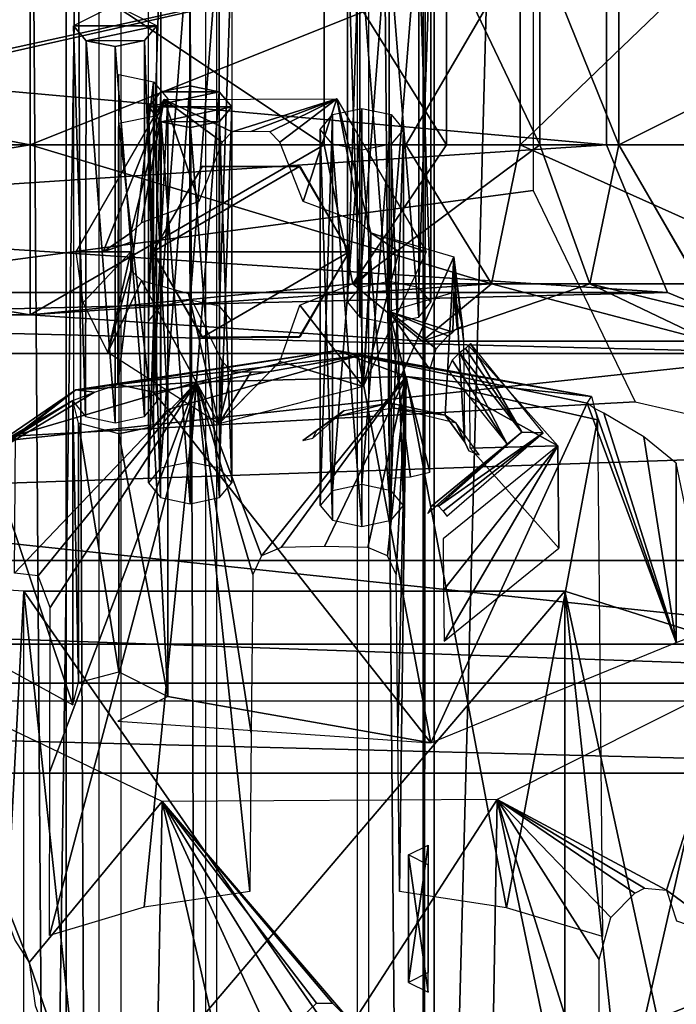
# Model space of a CAD drawing. Header units: millimetres. Extents: x -52 to 137, y -753 to 253.
# Tile 14 of 100: x 10 to 24, y -677 to -657. Entities that reach past the tile are written whole.
import ezdxf

# ---------------------------------------------------------------- set-up
doc = ezdxf.new("R2010")
doc.units = ezdxf.units.MM
doc.header["$LTSCALE"] = 65.185185
for name, color, linetype in [('1000', 7, 'CONTINUOUS'), ('1001', 7, 'CONTINUOUS'), ('1002', 7, 'CONTINUOUS'), ('1003', 7, 'CONTINUOUS'), ('1004', 7, 'CONTINUOUS'), ('1006', 7, 'CONTINUOUS'), ('1007', 7, 'CONTINUOUS'), ('1008', 7, 'CONTINUOUS'), ('1009', 7, 'CONTINUOUS'), ('1010', 7, 'CONTINUOUS'), ('1017', 7, 'CONTINUOUS'), ('1071', 7, 'CONTINUOUS'), ('1072', 7, 'CONTINUOUS'), ('1073', 7, 'CONTINUOUS'), ('1155', 7, 'CONTINUOUS'), ('1188', 7, 'CONTINUOUS'), ('1189', 7, 'CONTINUOUS'), ('1190', 7, 'CONTINUOUS'), ('1191', 7, 'CONTINUOUS'), ('1192', 7, 'CONTINUOUS'), ('130', 7, 'CONTINUOUS'), ('150', 7, 'CONTINUOUS'), ('151', 7, 'CONTINUOUS'), ('152', 7, 'CONTINUOUS'), ('153', 7, 'CONTINUOUS'), ('167', 7, 'CONTINUOUS'), ('170', 7, 'CONTINUOUS'), ('171', 7, 'CONTINUOUS'), ('208', 7, 'CONTINUOUS'), ('211', 7, 'CONTINUOUS'), ('212', 7, 'CONTINUOUS'), ('247', 7, 'CONTINUOUS'), ('248', 7, 'CONTINUOUS'), ('270', 7, 'CONTINUOUS'), ('271', 7, 'CONTINUOUS'), ('274', 7, 'CONTINUOUS'), ('280', 7, 'CONTINUOUS'), ('287', 7, 'CONTINUOUS'), ('289', 7, 'CONTINUOUS'), ('305', 7, 'CONTINUOUS'), ('306', 7, 'CONTINUOUS'), ('307', 7, 'CONTINUOUS'), ('310', 7, 'CONTINUOUS'), ('311', 7, 'CONTINUOUS'), ('312', 7, 'CONTINUOUS'), ('313', 7, 'CONTINUOUS'), ('316', 7, 'CONTINUOUS'), ('317', 7, 'CONTINUOUS'), ('985', 7, 'CONTINUOUS'), ('995', 7, 'CONTINUOUS'), ('996', 7, 'CONTINUOUS'), ('997', 7, 'CONTINUOUS'), ('998', 7, 'CONTINUOUS'), ('999', 7, 'CONTINUOUS')]:
    doc.layers.add(name, color=color, linetype=linetype)

msp = doc.modelspace()

# ---------------------------------------------------------------- linework, layer by layer
at = {"layer": '1000', "linetype": 'Continuous'}
for points in [[(11.38, -665.061, -93.161), (11.629, -665.361, -92.64), (11.38, -657.397, -88.736), (11.38, -665.061, -93.161)], [(11.38, -657.397, -88.736), (11.629, -665.361, -92.64), (11.637, -657.7, -88.21), (11.38, -657.397, -88.736)], [(13.08, -665.061, -93.161), (13.08, -657.397, -88.736), (12.827, -657.698, -88.213), (13.08, -665.061, -93.161)], [(11.629, -665.361, -92.64), (12.23, -665.486, -92.425), (11.637, -657.7, -88.21), (11.629, -665.361, -92.64)], [(11.637, -657.7, -88.21), (12.23, -665.486, -92.425), (12.234, -657.821, -88.001), (11.637, -657.7, -88.21)], [(12.23, -665.486, -92.425), (12.831, -665.361, -92.64), (12.234, -657.821, -88.001), (12.23, -665.486, -92.425)], [(12.234, -657.821, -88.001), (12.831, -665.361, -92.64), (12.827, -657.698, -88.213), (12.234, -657.821, -88.001)], [(12.831, -665.361, -92.64), (13.08, -665.061, -93.161), (12.827, -657.698, -88.213), (12.831, -665.361, -92.64)]]:
    msp.add_3dface(points, dxfattribs=at)
at = {"layer": '1001', "linetype": 'Continuous'}
for points in [[(11.38, -657.397, -88.736), (13.08, -657.397, -88.736), (12.226, -656.973, -89.47), (11.38, -657.397, -88.736)], [(13.08, -657.397, -88.736), (11.38, -657.397, -88.736), (11.637, -657.7, -88.21), (13.08, -657.397, -88.736)], [(13.08, -657.397, -88.736), (11.637, -657.7, -88.21), (12.827, -657.698, -88.213), (13.08, -657.397, -88.736)], [(11.637, -657.7, -88.21), (12.234, -657.821, -88.001), (12.827, -657.698, -88.213), (11.637, -657.7, -88.21)]]:
    msp.add_3dface(points, dxfattribs=at)
at = {"layer": '1002', "linetype": 'Continuous'}
for points in [[(13.756, -658.623, -86.612), (13.163, -658.745, -86.4), (14.353, -658.743, -86.403), (13.756, -658.623, -86.612)], [(12.91, -659.047, -85.878), (14.61, -659.047, -85.878), (14.353, -658.743, -86.403), (12.91, -659.047, -85.878)], [(13.163, -658.745, -86.4), (12.91, -659.047, -85.878), (14.353, -658.743, -86.403), (13.163, -658.745, -86.4)], [(13.167, -659.35, -85.352), (14.61, -659.047, -85.878), (12.91, -659.047, -85.878), (13.167, -659.35, -85.352)], [(14.357, -659.348, -85.355), (14.61, -659.047, -85.878), (13.167, -659.35, -85.352), (14.357, -659.348, -85.355)], [(13.764, -659.471, -85.143), (14.357, -659.348, -85.355), (13.167, -659.35, -85.352), (13.764, -659.471, -85.143)]]:
    msp.add_3dface(points, dxfattribs=at)
at = {"layer": '1003', "linetype": 'Continuous'}
for points in [[(13.167, -659.35, -85.352), (12.91, -659.047, -85.878), (13.159, -667.011, -89.782), (13.167, -659.35, -85.352)], [(13.159, -667.011, -89.782), (12.91, -659.047, -85.878), (12.91, -666.711, -90.303), (13.159, -667.011, -89.782)], [(14.61, -659.047, -85.878), (14.357, -659.348, -85.355), (14.61, -666.711, -90.303), (14.61, -659.047, -85.878)], [(13.76, -667.136, -89.567), (13.167, -659.35, -85.352), (13.159, -667.011, -89.782), (13.76, -667.136, -89.567)], [(13.764, -659.471, -85.143), (13.167, -659.35, -85.352), (13.76, -667.136, -89.567), (13.764, -659.471, -85.143)], [(14.361, -667.011, -89.782), (13.764, -659.471, -85.143), (13.76, -667.136, -89.567), (14.361, -667.011, -89.782)], [(14.357, -659.348, -85.355), (13.764, -659.471, -85.143), (14.361, -667.011, -89.782), (14.357, -659.348, -85.355)], [(14.61, -666.711, -90.303), (14.357, -659.348, -85.355), (14.361, -667.011, -89.782), (14.61, -666.711, -90.303)]]:
    msp.add_3dface(points, dxfattribs=at)
at = {"layer": '1004', "linetype": 'Continuous'}
for points in [[(13.163, -658.745, -86.4), (13.756, -658.623, -86.612), (13.159, -666.41, -90.823), (13.163, -658.745, -86.4)], [(13.159, -666.41, -90.823), (13.756, -658.623, -86.612), (13.76, -666.286, -91.039), (13.159, -666.41, -90.823)], [(13.756, -658.623, -86.612), (14.353, -658.743, -86.403), (13.76, -666.286, -91.039), (13.756, -658.623, -86.612)], [(12.91, -659.047, -85.878), (13.163, -658.745, -86.4), (12.91, -666.711, -90.303), (12.91, -659.047, -85.878)], [(12.91, -666.711, -90.303), (13.163, -658.745, -86.4), (13.159, -666.41, -90.823), (12.91, -666.711, -90.303)], [(13.76, -666.286, -91.039), (14.353, -658.743, -86.403), (14.361, -666.41, -90.823), (13.76, -666.286, -91.039)], [(14.353, -658.743, -86.403), (14.61, -659.047, -85.878), (14.361, -666.41, -90.823), (14.353, -658.743, -86.403)], [(14.61, -659.047, -85.878), (14.61, -666.711, -90.303), (14.361, -666.41, -90.823), (14.61, -659.047, -85.878)]]:
    msp.add_3dface(points, dxfattribs=at)
at = {"layer": '1006', "linetype": 'Continuous'}
for points in [[(12.91, -655.747, -91.594), (13.163, -655.445, -92.116), (12.91, -663.411, -96.019), (12.91, -655.747, -91.594)], [(12.91, -663.411, -96.019), (13.163, -655.445, -92.116), (13.159, -663.11, -96.539), (12.91, -663.411, -96.019)], [(13.163, -655.445, -92.116), (13.756, -655.323, -92.328), (13.159, -663.11, -96.539), (13.163, -655.445, -92.116)], [(13.159, -663.11, -96.539), (13.756, -655.323, -92.328), (13.76, -662.986, -96.755), (13.159, -663.11, -96.539)], [(13.756, -655.323, -92.328), (14.353, -655.443, -92.119), (13.76, -662.986, -96.755), (13.756, -655.323, -92.328)], [(13.76, -662.986, -96.755), (14.353, -655.443, -92.119), (14.361, -663.11, -96.539), (13.76, -662.986, -96.755)], [(14.353, -655.443, -92.119), (14.61, -655.747, -91.594), (14.361, -663.11, -96.539), (14.353, -655.443, -92.119)], [(14.61, -655.747, -91.594), (14.61, -663.411, -96.019), (14.361, -663.11, -96.539), (14.61, -655.747, -91.594)]]:
    msp.add_3dface(points, dxfattribs=at)
at = {"layer": '1007', "linetype": 'Continuous'}
for points in [[(16.97, -663.031, -96.677), (17.219, -663.331, -96.156), (16.97, -655.367, -92.252), (16.97, -663.031, -96.677)], [(16.97, -655.367, -92.252), (17.219, -663.331, -96.156), (17.219, -655.667, -91.731), (16.97, -655.367, -92.252)], [(18.421, -655.667, -91.731), (18.67, -663.031, -96.677), (18.67, -655.367, -92.252), (18.421, -655.667, -91.731)], [(17.219, -663.331, -96.156), (17.82, -663.456, -95.941), (17.219, -655.667, -91.731), (17.219, -663.331, -96.156)], [(17.219, -655.667, -91.731), (17.82, -663.456, -95.941), (17.82, -655.792, -91.516), (17.219, -655.667, -91.731)], [(17.82, -655.792, -91.516), (18.421, -663.331, -96.156), (18.421, -655.667, -91.731), (17.82, -655.792, -91.516)], [(18.421, -663.331, -96.156), (18.67, -663.031, -96.677), (18.421, -655.667, -91.731), (18.421, -663.331, -96.156)], [(17.82, -663.456, -95.941), (18.421, -663.331, -96.156), (17.82, -655.792, -91.516), (17.82, -663.456, -95.941)]]:
    msp.add_3dface(points, dxfattribs=at)
at = {"layer": '1008', "linetype": 'Continuous'}
for points in [[(16.97, -663.031, -96.677), (16.97, -655.367, -92.252), (17.219, -655.066, -92.772), (16.97, -663.031, -96.677)], [(16.97, -663.031, -96.677), (17.219, -655.066, -92.772), (17.219, -662.73, -97.197), (16.97, -663.031, -96.677)], [(17.219, -655.066, -92.772), (17.82, -654.942, -92.988), (17.219, -662.73, -97.197), (17.219, -655.066, -92.772)], [(17.219, -662.73, -97.197), (17.82, -654.942, -92.988), (17.82, -662.606, -97.413), (17.219, -662.73, -97.197)], [(17.82, -654.942, -92.988), (18.421, -655.066, -92.772), (17.82, -662.606, -97.413), (17.82, -654.942, -92.988)], [(17.82, -662.606, -97.413), (18.421, -655.066, -92.772), (18.421, -662.73, -97.197), (17.82, -662.606, -97.413)], [(18.421, -655.066, -92.772), (18.67, -655.367, -92.252), (18.421, -662.73, -97.197), (18.421, -655.066, -92.772)], [(18.67, -655.367, -92.252), (18.67, -663.031, -96.677), (18.421, -662.73, -97.197), (18.67, -655.367, -92.252)]]:
    msp.add_3dface(points, dxfattribs=at)
at = {"layer": '1009', "linetype": 'Continuous'}
for points in [[(16.41, -667.171, -89.506), (16.659, -667.471, -88.986), (16.41, -659.507, -85.081), (16.41, -667.171, -89.506)], [(16.41, -659.507, -85.081), (16.659, -667.471, -88.986), (16.659, -659.807, -84.561), (16.41, -659.507, -85.081)], [(17.861, -659.807, -84.561), (18.11, -667.171, -89.506), (18.11, -659.507, -85.081), (17.861, -659.807, -84.561)], [(16.659, -667.471, -88.986), (17.26, -667.596, -88.77), (16.659, -659.807, -84.561), (16.659, -667.471, -88.986)], [(16.659, -659.807, -84.561), (17.26, -667.596, -88.77), (17.26, -659.932, -84.345), (16.659, -659.807, -84.561)], [(17.26, -659.932, -84.345), (17.861, -667.471, -88.986), (17.861, -659.807, -84.561), (17.26, -659.932, -84.345)], [(17.861, -667.471, -88.986), (18.11, -667.171, -89.506), (17.861, -659.807, -84.561), (17.861, -667.471, -88.986)], [(17.26, -667.596, -88.77), (17.861, -667.471, -88.986), (17.26, -659.932, -84.345), (17.26, -667.596, -88.77)]]:
    msp.add_3dface(points, dxfattribs=at)
at = {"layer": '1010', "linetype": 'Continuous'}
for points in [[(16.659, -659.206, -85.602), (17.26, -659.082, -85.817), (16.659, -666.87, -90.027), (16.659, -659.206, -85.602)], [(16.659, -666.87, -90.027), (17.26, -659.082, -85.817), (17.26, -666.746, -90.242), (16.659, -666.87, -90.027)], [(17.26, -659.082, -85.817), (17.861, -659.206, -85.602), (17.26, -666.746, -90.242), (17.26, -659.082, -85.817)], [(16.41, -667.171, -89.506), (16.41, -659.507, -85.081), (16.659, -659.206, -85.602), (16.41, -667.171, -89.506)], [(16.41, -667.171, -89.506), (16.659, -659.206, -85.602), (16.659, -666.87, -90.027), (16.41, -667.171, -89.506)], [(17.26, -666.746, -90.242), (17.861, -659.206, -85.602), (17.861, -666.87, -90.027), (17.26, -666.746, -90.242)], [(17.861, -659.206, -85.602), (18.11, -659.507, -85.081), (17.861, -666.87, -90.027), (17.861, -659.206, -85.602)], [(18.11, -659.507, -85.081), (18.11, -667.171, -89.506), (17.861, -666.87, -90.027), (18.11, -659.507, -85.081)]]:
    msp.add_3dface(points, dxfattribs=at)
at = {"layer": '1017', "color": 7, "linetype": 'Continuous'}
for points in [[(18.61, -676.69, -66.919), (18.21, -676.89, -66.573), (18.61, -674.091, -65.419), (18.61, -676.69, -66.919)], [(18.61, -674.091, -65.419), (18.21, -676.89, -66.573), (18.21, -674.291, -65.073), (18.61, -674.091, -65.419)], [(18.21, -676.89, -66.573), (18.61, -677.09, -66.226), (18.21, -674.291, -65.073), (18.21, -676.89, -66.573)], [(18.21, -674.291, -65.073), (18.61, -677.09, -66.226), (18.61, -674.491, -64.726), (18.21, -674.291, -65.073)]]:
    msp.add_3dface(points, dxfattribs=at)
at = {"layer": '1071', "color": 7, "linetype": 'Continuous'}
for points in [[(13, -662, -120.513), (13.993, -663.728, -120.513), (13, -662, -110.713), (13, -662, -120.513)], [(13, -662, -110.713), (13.993, -663.728, -120.513), (14.013, -663.739, -110.713), (13, -662, -110.713)], [(15.985, -663.741, -120.513), (17, -662, -120.513), (16.001, -663.731, -110.713), (15.985, -663.741, -120.513)], [(16.001, -663.731, -110.713), (17, -662, -120.513), (17, -662, -110.713), (16.001, -663.731, -110.713)], [(13.993, -663.728, -120.513), (15.985, -663.741, -120.513), (14.013, -663.739, -110.713), (13.993, -663.728, -120.513)], [(14.013, -663.739, -110.713), (15.985, -663.741, -120.513), (16.001, -663.731, -110.713), (14.013, -663.739, -110.713)]]:
    msp.add_3dface(points, dxfattribs=at)
at = {"layer": '1072', "color": 7, "linetype": 'Continuous'}
for points in [[(14.015, -660.259, -120.513), (13, -662, -120.513), (13.999, -660.269, -110.713), (14.015, -660.259, -120.513)], [(13, -662, -120.513), (13, -662, -110.713), (13.999, -660.269, -110.713), (13, -662, -120.513)], [(15.987, -660.261, -110.713), (14.015, -660.259, -120.513), (13.999, -660.269, -110.713), (15.987, -660.261, -110.713)], [(16.007, -660.272, -120.513), (14.015, -660.259, -120.513), (15.987, -660.261, -110.713), (16.007, -660.272, -120.513)], [(17, -662, -110.713), (16.007, -660.272, -120.513), (15.987, -660.261, -110.713), (17, -662, -110.713)], [(17, -662, -110.713), (17, -662, -120.513), (16.007, -660.272, -120.513), (17, -662, -110.713)]]:
    msp.add_3dface(points, dxfattribs=at)
at = {"layer": '1073', "color": 7, "linetype": 'Continuous'}
for points in [[(13, -662, -110.713), (17, -662, -110.713), (15.987, -660.261, -110.713), (13, -662, -110.713)], [(13, -662, -110.713), (15.987, -660.261, -110.713), (13.999, -660.269, -110.713), (13, -662, -110.713)], [(13, -662, -110.713), (14.013, -663.739, -110.713), (17, -662, -110.713), (13, -662, -110.713)], [(14.013, -663.739, -110.713), (16.001, -663.731, -110.713), (17, -662, -110.713), (14.013, -663.739, -110.713)]]:
    msp.add_3dface(points, dxfattribs=at)
at = {"layer": '1155', "color": 7, "linetype": 'Continuous'}
for points in [[(17.399, -252.5, 41.044), (17.399, -747.5, 41.044), (30.5, -252.5, 41.044), (17.399, -252.5, 41.044)], [(30.5, -252.5, 41.044), (17.399, -747.5, 41.044), (30.5, -747.5, 41.044), (30.5, -252.5, 41.044)]]:
    msp.add_3dface(points, dxfattribs=at)
at = {"layer": '1188', "color": 7, "linetype": 'Continuous'}
for points in [[(30.5, -252.5, 37.544), (30.5, -747.5, 37.544), (18.734, -252.5, 37.544), (30.5, -252.5, 37.544)], [(18.734, -252.5, 37.544), (30.5, -747.5, 37.544), (18.734, -747.5, 37.544), (18.734, -252.5, 37.544)]]:
    msp.add_3dface(points, dxfattribs=at)
at = {"layer": '1189', "color": 7, "linetype": 'Continuous'}
for points in [[(18.508, -747.5, 37.491), (18.508, -252.5, 37.491), (18.734, -252.5, 37.544), (18.508, -747.5, 37.491)], [(18.734, -747.5, 37.544), (18.508, -747.5, 37.491), (18.734, -252.5, 37.544), (18.734, -747.5, 37.544)]]:
    msp.add_3dface(points, dxfattribs=at)
at = {"layer": '1190', "color": 7, "linetype": 'Continuous'}
for points in [[(18.508, -252.5, 37.491), (18.508, -747.5, 37.491), (14.305, -252.5, 35.363), (18.508, -252.5, 37.491)], [(14.305, -252.5, 35.363), (18.508, -747.5, 37.491), (14.305, -747.5, 35.363), (14.305, -252.5, 35.363)]]:
    msp.add_3dface(points, dxfattribs=at)
at = {"layer": '1191', "color": 7, "linetype": 'Continuous'}
for points in [[(14.075, -252.5, 35.122), (14.075, -747.5, 35.122), (12.355, -252.5, 31.299), (14.075, -252.5, 35.122)], [(12.355, -252.5, 31.299), (14.075, -747.5, 35.122), (12.355, -747.5, 31.299), (12.355, -252.5, 31.299)]]:
    msp.add_3dface(points, dxfattribs=at)
at = {"layer": '1192', "color": 7, "linetype": 'Continuous'}
for points in [[(9.684, -747.5, 31.004), (9.684, -252.5, 31.004), (11.899, -747.5, 31.004), (9.684, -747.5, 31.004)], [(11.899, -747.5, 31.004), (9.684, -252.5, 31.004), (11.899, -252.5, 31.004), (11.899, -747.5, 31.004)]]:
    msp.add_3dface(points, dxfattribs=at)
at = {"layer": '130', "color": 7, "linetype": 'Continuous'}
for points in [[(2, -672.383, -110.979), (32, -697.218, -67.963), (2, -671.161, -113.095), (2, -672.383, -110.979)], [(2, -671.161, -113.095), (32, -697.218, -67.963), (32, -696.718, -68.829), (2, -671.161, -113.095)], [(33.5, -671.161, -113.095), (2, -671.161, -113.095), (33.5, -696.718, -68.829), (33.5, -671.161, -113.095)], [(33.5, -696.718, -68.829), (2, -671.161, -113.095), (32, -696.718, -68.829), (33.5, -696.718, -68.829)], [(32, -697.218, -67.963), (-0.5, -672.383, -110.979), (-21.5, -671.883, -111.845), (32, -697.218, -67.963)], [(-21.5, -672.383, -110.979), (32, -697.218, -67.963), (-21.5, -671.883, -111.845), (-21.5, -672.383, -110.979)], [(-32, -696.718, -68.829), (32, -697.218, -67.963), (-24, -672.383, -110.979), (-32, -696.718, -68.829)], [(-24, -672.383, -110.979), (32, -697.218, -67.963), (-21.5, -672.383, -110.979), (-24, -672.383, -110.979)], [(-0.5, -672.383, -110.979), (32, -697.218, -67.963), (2, -672.383, -110.979), (-0.5, -672.383, -110.979)]]:
    msp.add_3dface(points, dxfattribs=at)
at = {"layer": '150', "linetype": 'Continuous'}
for points in [[(12.284, -664.708, -100.872), (13.015, -664.86, -100.609), (17.186, -664.125, -101.882), (12.284, -664.708, -100.872)], [(13.015, -664.86, -100.609), (13.303, -665.212, -99.999), (17.186, -664.125, -101.882), (13.015, -664.86, -100.609)], [(17.186, -664.125, -101.882), (13.303, -665.212, -99.999), (18.67, -672.01, -88.224), (17.186, -664.125, -101.882)], [(21.853, -665.085, -100.218), (17.186, -664.125, -101.882), (18.67, -672.01, -88.224), (21.853, -665.085, -100.218)], [(9.612, -666.053, -98.542), (11.366, -671.236, -89.566), (11.366, -665.035, -100.305), (9.612, -666.053, -98.542)], [(11.366, -671.236, -89.566), (11.481, -670.775, -90.363), (11.366, -665.035, -100.305), (11.366, -671.236, -89.566)], [(11.366, -665.035, -100.305), (11.481, -670.775, -90.363), (11.481, -665.495, -99.508), (11.366, -665.035, -100.305)], [(23.671, -669.964, -91.769), (21.853, -665.085, -100.218), (18.67, -672.01, -88.224), (23.671, -669.964, -91.769)], [(22.003, -665.198, -100.024), (21.853, -665.085, -100.218), (23.671, -669.964, -91.769), (22.003, -665.198, -100.024)], [(13.01, -665.563, -99.391), (13.303, -671.062, -89.866), (13.303, -665.212, -99.999), (13.01, -665.563, -99.391)], [(13.303, -665.212, -99.999), (13.303, -671.062, -89.866), (18.67, -672.01, -88.224), (13.303, -665.212, -99.999)], [(22.192, -665.289, -99.865), (22.003, -665.198, -100.024), (23.671, -669.964, -91.769), (22.192, -665.289, -99.865)], [(23.012, -665.769, -99.034), (22.192, -665.289, -99.865), (23.671, -669.964, -91.769), (23.012, -665.769, -99.034)], [(11.481, -670.775, -90.363), (12.303, -670.56, -90.735), (11.481, -665.495, -99.508), (11.481, -670.775, -90.363)], [(11.481, -665.495, -99.508), (12.303, -670.56, -90.735), (12.303, -665.71, -99.136), (11.481, -665.495, -99.508)], [(12.303, -665.71, -99.136), (13.303, -671.062, -89.866), (13.01, -665.563, -99.391), (12.303, -665.71, -99.136)], [(12.303, -670.56, -90.735), (13.303, -671.062, -89.866), (12.303, -665.71, -99.136), (12.303, -670.56, -90.735)], [(23.671, -666.307, -98.103), (23.012, -665.769, -99.034), (23.671, -669.964, -91.769), (23.671, -666.307, -98.103)], [(9.822, -670.383, -91.043), (11.366, -671.236, -89.566), (9.612, -666.053, -98.542), (9.822, -670.383, -91.043)], [(24.378, -669.697, -92.231), (23.671, -666.307, -98.103), (23.671, -669.964, -91.769), (24.378, -669.697, -92.231)], [(13.303, -671.062, -89.866), (12.284, -671.563, -88.999), (18.67, -672.01, -88.224), (13.303, -671.062, -89.866)]]:
    msp.add_3dface(points, dxfattribs=at)
at = {"layer": '151', "linetype": 'Continuous'}
for points in [[(11.433, -664.817, -101.259), (12.284, -664.708, -100.872), (16.752, -664.01, -102.656), (11.433, -664.817, -101.259)], [(11.433, -664.817, -101.259), (16.752, -664.01, -102.656), (13.891, -664.659, -102.935), (11.433, -664.817, -101.259)], [(12.284, -664.708, -100.872), (17.186, -664.125, -101.882), (16.752, -664.01, -102.656), (12.284, -664.708, -100.872)], [(13.891, -664.659, -102.935), (16.752, -664.01, -102.656), (18.164, -664.544, -103.134), (13.891, -664.659, -102.935)], [(16.752, -664.01, -102.656), (17.186, -664.125, -101.882), (21.941, -664.951, -100.968), (16.752, -664.01, -102.656)], [(16.752, -664.01, -102.656), (21.941, -664.951, -100.968), (18.164, -664.544, -103.134), (16.752, -664.01, -102.656)], [(17.186, -664.125, -101.882), (21.853, -665.085, -100.218), (21.941, -664.951, -100.968), (17.186, -664.125, -101.882)], [(10.202, -665.742, -101.058), (11.433, -664.817, -101.259), (13.891, -664.659, -102.935), (10.202, -665.742, -101.058)], [(12.284, -664.708, -100.872), (11.433, -664.817, -101.259), (11.807, -664.865, -100.6), (12.284, -664.708, -100.872)], [(18.164, -664.544, -103.134), (21.941, -664.951, -100.968), (22.065, -665.423, -101.611), (18.164, -664.544, -103.134)], [(8.179, -667.037, -97.39), (11.433, -664.817, -101.259), (7.92, -667.552, -97.923), (8.179, -667.037, -97.39)], [(7.92, -667.552, -97.923), (11.433, -664.817, -101.259), (10.202, -665.742, -101.058), (7.92, -667.552, -97.923)], [(11.433, -664.817, -101.259), (8.179, -667.037, -97.39), (11.807, -664.865, -100.6), (11.433, -664.817, -101.259)], [(8.179, -667.037, -97.39), (11.366, -665.035, -100.305), (11.807, -664.865, -100.6), (8.179, -667.037, -97.39)], [(9.612, -666.053, -98.542), (11.366, -665.035, -100.305), (8.179, -667.037, -97.39), (9.612, -666.053, -98.542)]]:
    msp.add_3dface(points, dxfattribs=at)
at = {"layer": '152', "linetype": 'Continuous'}
for points in [[(10.202, -665.742, -101.058), (13.891, -664.659, -102.935), (10.177, -668.548, -102.709), (10.202, -665.742, -101.058)], [(10.177, -668.548, -102.709), (13.891, -664.659, -102.935), (10.662, -668.602, -103.25), (10.177, -668.548, -102.709)], [(10.662, -668.602, -103.25), (13.891, -664.659, -102.935), (10.904, -669.248, -103.863), (10.662, -668.602, -103.25)], [(10.898, -672.59, -105.851), (13.891, -664.659, -102.935), (10.892, -675.931, -107.838), (10.898, -672.59, -105.851)], [(10.892, -675.931, -107.838), (13.891, -664.659, -102.935), (12.823, -675.359, -108.828), (10.892, -675.931, -107.838)], [(10.904, -669.248, -103.863), (13.891, -664.659, -102.935), (10.898, -672.59, -105.851), (10.904, -669.248, -103.863)], [(12.823, -675.359, -108.828), (13.891, -664.659, -102.935), (14.974, -675.039, -109.382), (12.823, -675.359, -108.828)], [(13.891, -664.659, -102.935), (18.164, -664.544, -103.134), (15.214, -668.198, -105.372), (13.891, -664.659, -102.935)], [(14.974, -675.039, -109.382), (13.891, -664.659, -102.935), (15.006, -671.809, -107.474), (14.974, -675.039, -109.382)], [(15.006, -671.809, -107.474), (13.891, -664.659, -102.935), (15.038, -668.578, -105.565), (15.006, -671.809, -107.474)], [(15.038, -668.578, -105.565), (13.891, -664.659, -102.935), (15.214, -668.198, -105.372), (15.038, -668.578, -105.565)], [(15.214, -668.198, -105.372), (18.164, -664.544, -103.134), (15.618, -668.028, -105.328), (15.214, -668.198, -105.372)], [(15.618, -668.028, -105.328), (18.164, -664.544, -103.134), (16.5, -668.007, -105.365), (15.618, -668.028, -105.328)], [(16.5, -668.007, -105.365), (18.164, -664.544, -103.134), (17.382, -668.028, -105.328), (16.5, -668.007, -105.365)], [(17.382, -668.028, -105.328), (18.164, -664.544, -103.134), (17.785, -668.198, -105.372), (17.382, -668.028, -105.328)], [(17.785, -668.198, -105.372), (18.164, -664.544, -103.134), (17.963, -668.578, -105.565), (17.785, -668.198, -105.372)], [(17.963, -668.578, -105.565), (18.164, -664.544, -103.134), (17.994, -671.809, -107.474), (17.963, -668.578, -105.565)], [(17.994, -671.809, -107.474), (18.164, -664.544, -103.134), (18.026, -675.039, -109.382), (17.994, -671.809, -107.474)], [(18.026, -675.039, -109.382), (18.164, -664.544, -103.134), (20.212, -675.367, -108.814), (18.026, -675.039, -109.382)], [(18.164, -664.544, -103.134), (22.065, -665.423, -101.611), (20.212, -675.367, -108.814), (18.164, -664.544, -103.134)], [(20.212, -675.367, -108.814), (22.065, -665.423, -101.611), (22.169, -675.954, -107.797), (20.212, -675.367, -108.814)]]:
    msp.add_3dface(points, dxfattribs=at)
at = {"layer": '153', "linetype": 'Continuous'}
for points in [[(13.01, -658.535, -96.964), (12.284, -664.708, -100.872), (12.303, -658.388, -97.218), (13.01, -658.535, -96.964)], [(13.015, -664.86, -100.609), (12.284, -664.708, -100.872), (13.01, -658.535, -96.964), (13.015, -664.86, -100.609)], [(13.303, -658.888, -96.352), (13.015, -664.86, -100.609), (13.01, -658.535, -96.964), (13.303, -658.888, -96.352)], [(13.01, -659.242, -95.74), (13.303, -665.212, -99.999), (13.303, -658.888, -96.352), (13.01, -659.242, -95.74)], [(13.303, -665.212, -99.999), (13.015, -664.86, -100.609), (13.303, -658.888, -96.352), (13.303, -665.212, -99.999)], [(12.303, -659.388, -95.486), (13.01, -665.563, -99.391), (13.01, -659.242, -95.74), (12.303, -659.388, -95.486)], [(13.01, -665.563, -99.391), (13.303, -665.212, -99.999), (13.01, -659.242, -95.74), (13.01, -665.563, -99.391)], [(12.303, -665.71, -99.136), (13.01, -665.563, -99.391), (12.303, -659.388, -95.486), (12.303, -665.71, -99.136)]]:
    msp.add_3dface(points, dxfattribs=at)
at = {"layer": '167', "color": 7, "linetype": 'Continuous'}
for points in [[(9.086, -668.836, -80.522), (9.784, -679.941, -61.288), (10.368, -668.92, -80.377), (9.086, -668.836, -80.522)], [(9.784, -679.941, -61.288), (11.601, -680.42, -60.459), (10.368, -668.92, -80.377), (9.784, -679.941, -61.288)], [(10.368, -668.92, -80.377), (11.601, -680.42, -60.459), (21.399, -668.92, -80.377), (10.368, -668.92, -80.377)], [(11.601, -680.42, -60.459), (22.632, -680.42, -60.459), (21.399, -668.92, -80.377), (11.601, -680.42, -60.459)], [(22.632, -680.42, -60.459), (23.914, -680.503, -60.314), (21.399, -668.92, -80.377), (22.632, -680.42, -60.459)], [(21.399, -668.92, -80.377), (23.914, -680.503, -60.314), (24.772, -669.984, -78.533), (21.399, -668.92, -80.377)]]:
    msp.add_3dface(points, dxfattribs=at)
at = {"layer": '170', "color": 7, "linetype": 'Continuous'}
for points in [[(21.399, -668.92, -80.377), (24.772, -669.984, -78.533), (21.399, -684.768, -89.527), (21.399, -668.92, -80.377)], [(21.399, -684.768, -89.527), (24.772, -669.984, -78.533), (24.773, -685.832, -87.684), (21.399, -684.768, -89.527)]]:
    msp.add_3dface(points, dxfattribs=at)
at = {"layer": '171', "color": 7, "linetype": 'Continuous'}
for points in [[(10.368, -668.92, -80.377), (21.399, -668.92, -80.377), (21.399, -684.768, -89.527), (10.368, -668.92, -80.377)], [(10.368, -668.92, -80.377), (21.399, -684.768, -89.527), (10.368, -684.768, -89.527), (10.368, -668.92, -80.377)]]:
    msp.add_3dface(points, dxfattribs=at)
at = {"layer": '208', "color": 7, "linetype": 'Continuous'}
for points in [[(18.25, -653.025, -122.063), (20.018, -653.757, -122.063), (-22.833, -665.057, -122.063), (18.25, -653.025, -122.063)], [(-20.75, -660.75, -122.063), (18.25, -653.025, -122.063), (-22.833, -665.057, -122.063), (-20.75, -660.75, -122.063)], [(-18.25, -653.025, -122.063), (18.25, -653.025, -122.063), (-20.75, -660.75, -122.063), (-18.25, -653.025, -122.063)], [(20.018, -653.757, -122.063), (20.75, -655.525, -122.063), (-22.833, -665.057, -122.063), (20.018, -653.757, -122.063)], [(20.75, -660.75, -122.063), (-35.858, -668.293, -122.063), (20.75, -655.525, -122.063), (20.75, -660.75, -122.063)], [(20.75, -655.525, -122.063), (-35.858, -668.293, -122.063), (-22.833, -665.057, -122.063), (20.75, -655.525, -122.063)], [(22.833, -665.057, -122.063), (-35.858, -668.293, -122.063), (20.75, -660.75, -122.063), (22.833, -665.057, -122.063)], [(27.438, -666.119, -122.063), (-35.858, -668.293, -122.063), (22.833, -665.057, -122.063), (27.438, -666.119, -122.063)], [(35.858, -668.293, -122.063), (-35.858, -668.293, -122.063), (27.438, -666.119, -122.063), (35.858, -668.293, -122.063)]]:
    msp.add_3dface(points, dxfattribs=at)
at = {"layer": '211', "color": 7, "linetype": 'Continuous'}
for points in [[(-35.858, -668.293, -122.063), (35.858, -668.293, -122.063), (35.841, -670.793, -121.393), (-35.858, -668.293, -122.063)], [(-35.841, -670.793, -121.393), (-35.858, -668.293, -122.063), (35.841, -670.793, -121.393), (-35.841, -670.793, -121.393)], [(-35.828, -672.623, -119.563), (-35.841, -670.793, -121.393), (35.828, -672.623, -119.563), (-35.828, -672.623, -119.563)], [(35.828, -672.623, -119.563), (-35.841, -670.793, -121.393), (35.841, -670.793, -121.393), (35.828, -672.623, -119.563)]]:
    msp.add_3dface(points, dxfattribs=at)
at = {"layer": '212', "color": 7, "linetype": 'Continuous'}
for points in [[(-35.828, -672.623, -119.563), (35.828, -672.623, -119.563), (-35.579, -701.115, -70.213), (-35.828, -672.623, -119.563)], [(-35.579, -701.115, -70.213), (35.828, -672.623, -119.563), (35.579, -701.115, -70.213), (-35.579, -701.115, -70.213)]]:
    msp.add_3dface(points, dxfattribs=at)
at = {"layer": '247', "color": 7, "linetype": 'Continuous'}
for points in [[(11.987, -662, -122.929), (12.553, -662, -123.061), (11.436, -662, -122.772), (11.987, -662, -122.929)], [(11.436, -662, -122.772), (12.553, -662, -123.061), (11.581, -663.035, -122.769), (11.436, -662, -122.772)], [(11.581, -663.035, -122.769), (12.553, -662, -123.061), (12.081, -664.054, -122.77), (11.581, -663.035, -122.769)], [(12.553, -662, -123.061), (12.554, -662.386, -123.055), (12.081, -664.054, -122.77), (12.553, -662, -123.061)], [(12.553, -662.194, -123.06), (12.554, -662.386, -123.055), (12.553, -662, -123.061), (12.553, -662.194, -123.06)], [(17.447, -662.192, -123.06), (17.447, -662, -123.061), (17.285, -664.744, -122.77), (17.447, -662.192, -123.06)], [(17.285, -664.744, -122.77), (17.447, -662, -123.061), (18.012, -662, -122.929), (17.285, -664.744, -122.77)], [(18.571, -662, -122.77), (17.285, -664.744, -122.77), (18.012, -662, -122.929), (18.571, -662, -122.77)], [(17.446, -662.385, -123.055), (17.447, -662.192, -123.06), (17.285, -664.744, -122.77), (17.446, -662.385, -123.055)], [(12.554, -662.386, -123.055), (12.766, -662.589, -123.089), (12.081, -664.054, -122.77), (12.554, -662.386, -123.055)], [(17.234, -662.589, -123.089), (17.446, -662.385, -123.055), (17.285, -664.744, -122.77), (17.234, -662.589, -123.089)], [(12.081, -664.054, -122.77), (12.766, -662.589, -123.089), (14.345, -665.51, -122.77), (12.081, -664.054, -122.77)], [(12.766, -662.589, -123.089), (13.725, -662.852, -123.215), (14.345, -665.51, -122.77), (12.766, -662.589, -123.089)], [(15.996, -663.092, -123.222), (17.234, -662.589, -123.089), (17.285, -664.744, -122.77), (15.996, -663.092, -123.222)], [(13.725, -662.852, -123.215), (14.411, -664.235, -123.089), (14.345, -665.51, -122.77), (13.725, -662.852, -123.215)], [(15.589, -664.235, -123.089), (15.996, -663.092, -123.222), (17.285, -664.744, -122.77), (15.589, -664.235, -123.089)], [(15.385, -664.446, -123.055), (15.589, -664.235, -123.089), (14.345, -665.51, -122.77), (15.385, -664.446, -123.055)], [(14.345, -665.51, -122.77), (15.589, -664.235, -123.089), (17.285, -664.744, -122.77), (14.345, -665.51, -122.77)], [(14.411, -664.235, -123.089), (14.615, -664.446, -123.055), (14.345, -665.51, -122.77), (14.411, -664.235, -123.089)], [(15.002, -664.447, -123.061), (15.385, -664.446, -123.055), (14.345, -665.51, -122.77), (15.002, -664.447, -123.061)], [(14.615, -664.446, -123.055), (15.002, -664.447, -123.061), (14.345, -665.51, -122.77), (14.615, -664.446, -123.055)]]:
    msp.add_3dface(points, dxfattribs=at)
at = {"layer": '248', "color": 7, "linetype": 'Continuous'}
for points in [[(11.987, -662, -122.929), (11.436, -662, -122.772), (13.232, -658.9, -122.77), (11.987, -662, -122.929)], [(11.987, -662, -122.929), (13.232, -658.9, -122.77), (12.554, -661.614, -123.055), (11.987, -662, -122.929)], [(12.554, -661.614, -123.055), (13.232, -658.9, -122.77), (12.766, -661.411, -123.089), (12.554, -661.614, -123.055)], [(13.939, -660.974, -123.222), (12.766, -661.411, -123.089), (13.232, -658.9, -122.77), (13.939, -660.974, -123.222)], [(16.749, -658.888, -122.77), (14.615, -659.554, -123.055), (13.232, -658.9, -122.77), (16.749, -658.888, -122.77)], [(14.411, -659.765, -123.089), (13.939, -660.974, -123.222), (13.232, -658.9, -122.77), (14.411, -659.765, -123.089)], [(14.615, -659.554, -123.055), (14.411, -659.765, -123.089), (13.232, -658.9, -122.77), (14.615, -659.554, -123.055)], [(15, -659.553, -123.061), (14.615, -659.554, -123.055), (16.749, -658.888, -122.77), (15, -659.553, -123.061)], [(15.385, -659.554, -123.055), (15, -659.553, -123.061), (16.749, -658.888, -122.77), (15.385, -659.554, -123.055)], [(15.589, -659.765, -123.089), (15.385, -659.554, -123.055), (16.749, -658.888, -122.77), (15.589, -659.765, -123.089)], [(16.063, -660.976, -123.222), (15.589, -659.765, -123.089), (16.749, -658.888, -122.77), (16.063, -660.976, -123.222)], [(17.234, -661.411, -123.089), (16.063, -660.976, -123.222), (16.749, -658.888, -122.77), (17.234, -661.411, -123.089)], [(18.571, -662, -122.77), (17.446, -661.615, -123.055), (16.749, -658.888, -122.77), (18.571, -662, -122.77)], [(17.446, -661.615, -123.055), (17.234, -661.411, -123.089), (16.749, -658.888, -122.77), (17.446, -661.615, -123.055)], [(12.553, -661.806, -123.06), (11.987, -662, -122.929), (12.554, -661.614, -123.055), (12.553, -661.806, -123.06)], [(18.012, -662, -122.929), (17.447, -662, -123.061), (17.446, -661.615, -123.055), (18.012, -662, -122.929)], [(17.446, -661.615, -123.055), (17.447, -662, -123.061), (17.447, -661.808, -123.06), (17.446, -661.615, -123.055)], [(18.571, -662, -122.77), (18.012, -662, -122.929), (17.446, -661.615, -123.055), (18.571, -662, -122.77)], [(12.553, -662, -123.061), (11.987, -662, -122.929), (12.553, -661.806, -123.06), (12.553, -662, -123.061)]]:
    msp.add_3dface(points, dxfattribs=at)
at = {"layer": '270', "color": 7, "linetype": 'Continuous'}
for points in [[(11.231, -253.17, 35.689), (0, -253.17, 39.804), (11.231, -747.32, 35.689), (11.231, -253.17, 35.689)], [(11.231, -747.32, 35.689), (0, -253.17, 39.804), (0, -747.32, 39.804), (11.231, -747.32, 35.689)]]:
    msp.add_3dface(points, dxfattribs=at)
at = {"layer": '271', "color": 7, "linetype": 'Continuous'}
for points in [[(11.231, -253.17, 35.689), (11.231, -747.32, 35.689), (7.64, -253.17, 27.704), (11.231, -253.17, 35.689)], [(7.64, -253.17, 27.704), (11.231, -747.32, 35.689), (7.64, -747.32, 27.704), (7.64, -253.17, 27.704)]]:
    msp.add_3dface(points, dxfattribs=at)
at = {"layer": '274', "color": 7, "linetype": 'Continuous'}
for points in [[(10.108, -252.5, 37.416), (10.108, -747.5, 37.416), (17.173, -252.5, 40.991), (10.108, -252.5, 37.416)], [(17.173, -252.5, 40.991), (10.108, -747.5, 37.416), (17.173, -747.5, 40.991), (17.173, -252.5, 40.991)]]:
    msp.add_3dface(points, dxfattribs=at)
at = {"layer": '280', "color": 7, "linetype": 'Continuous'}
for points in [[(-29.5, -670, -119.36), (29.5, -670, -119.36), (-28.5, -670, -114.36), (-29.5, -670, -119.36)], [(29.5, -670, -119.36), (28.5, -670, -114.36), (-28.5, -670, -114.36), (29.5, -670, -119.36)]]:
    msp.add_3dface(points, dxfattribs=at)
at = {"layer": '287', "color": 7, "linetype": 'Continuous'}
for points in [[(-22.25, -659.825, -119.36), (-22.25, -655.825, -119.36), (22.25, -659.825, -119.36), (-22.25, -659.825, -119.36)], [(22.25, -659.825, -119.36), (-22.25, -655.825, -119.36), (22.25, -655.825, -119.36), (22.25, -659.825, -119.36)], [(-23.495, -662.83, -119.36), (-22.25, -659.825, -119.36), (23.495, -662.83, -119.36), (-23.495, -662.83, -119.36)], [(23.495, -662.83, -119.36), (-22.25, -659.825, -119.36), (22.25, -659.825, -119.36), (23.495, -662.83, -119.36)], [(-26.5, -664.075, -119.36), (-23.495, -662.83, -119.36), (26.5, -664.075, -119.36), (-26.5, -664.075, -119.36)], [(26.5, -664.075, -119.36), (-23.495, -662.83, -119.36), (23.495, -662.83, -119.36), (26.5, -664.075, -119.36)], [(29.5, -670, -119.36), (-29.5, -670, -119.36), (-26.5, -664.075, -119.36), (29.5, -670, -119.36)], [(29.5, -670, -119.36), (-26.5, -664.075, -119.36), (26.5, -664.075, -119.36), (29.5, -670, -119.36)]]:
    msp.add_3dface(points, dxfattribs=at)
at = {"layer": '289', "color": 7, "linetype": 'Continuous'}
for points in [[(22.25, -655.825, -114.36), (-22.25, -655.825, -114.36), (-22.25, -659.825, -114.36), (22.25, -655.825, -114.36)], [(22.25, -659.825, -114.36), (22.25, -655.825, -114.36), (-22.25, -659.825, -114.36), (22.25, -659.825, -114.36)], [(23.495, -662.83, -114.36), (22.25, -659.825, -114.36), (-23.495, -662.83, -114.36), (23.495, -662.83, -114.36)], [(-23.495, -662.83, -114.36), (22.25, -659.825, -114.36), (-22.25, -659.825, -114.36), (-23.495, -662.83, -114.36)], [(26.5, -664.075, -114.36), (23.495, -662.83, -114.36), (-26.5, -664.075, -114.36), (26.5, -664.075, -114.36)], [(-26.5, -664.075, -114.36), (23.495, -662.83, -114.36), (-23.495, -662.83, -114.36), (-26.5, -664.075, -114.36)], [(-28.5, -670, -114.36), (28.5, -670, -114.36), (26.5, -664.075, -114.36), (-28.5, -670, -114.36)], [(-28.5, -670, -114.36), (26.5, -664.075, -114.36), (-26.5, -664.075, -114.36), (-28.5, -670, -114.36)]]:
    msp.add_3dface(points, dxfattribs=at)
at = {"layer": '305', "linetype": 'Continuous'}
for points in [[(10.5, -655.825, -160.356), (10.5, -659.825, -160.356), (-10.5, -659.825, -160.356), (10.5, -655.825, -160.356)], [(-10.5, -655.825, -160.356), (10.5, -655.825, -160.356), (-10.5, -659.825, -160.356), (-10.5, -655.825, -160.356)]]:
    msp.add_3dface(points, dxfattribs=at)
at = {"layer": '306', "linetype": 'Continuous'}
for points in [[(-10.5, -659.825, -160.356), (10.5, -659.825, -160.356), (10.5, -663.289, -158.356), (-10.5, -659.825, -160.356)], [(-10.5, -659.825, -160.356), (10.5, -663.289, -158.356), (-10.5, -663.289, -158.356), (-10.5, -659.825, -160.356)], [(10.5, -659.825, -152.356), (-10.5, -659.825, -152.356), (-10.5, -663.289, -154.356), (10.5, -659.825, -152.356)], [(10.5, -663.289, -154.356), (10.5, -659.825, -152.356), (-10.5, -663.289, -154.356), (10.5, -663.289, -154.356)], [(10.5, -663.289, -158.356), (10.5, -663.289, -154.356), (-10.5, -663.289, -158.356), (10.5, -663.289, -158.356)], [(-10.5, -663.289, -158.356), (10.5, -663.289, -154.356), (-10.5, -663.289, -154.356), (-10.5, -663.289, -158.356)]]:
    msp.add_3dface(points, dxfattribs=at)
at = {"layer": '307', "linetype": 'Continuous'}
for points in [[(-10.5, -659.825, -152.356), (10.5, -659.825, -152.356), (-10.5, -655.825, -152.356), (-10.5, -659.825, -152.356)], [(10.5, -659.825, -152.356), (10.5, -655.825, -152.356), (-10.5, -655.825, -152.356), (10.5, -659.825, -152.356)]]:
    msp.add_3dface(points, dxfattribs=at)
at = {"layer": '310', "linetype": 'Continuous'}
for points in [[(10.5, -659.825, -160.356), (10.5, -655.825, -160.356), (20.491, -655.825, -157.681), (10.5, -659.825, -160.356)], [(10.5, -659.825, -160.356), (20.491, -655.825, -157.681), (18.154, -659.825, -158.833), (10.5, -659.825, -160.356)], [(18.154, -659.825, -158.833), (20.491, -655.825, -157.681), (20.491, -659.825, -157.681), (18.154, -659.825, -158.833)], [(20.491, -655.825, -157.681), (24.642, -655.825, -154.498), (20.491, -659.825, -157.681), (20.491, -655.825, -157.681)], [(20.491, -659.825, -157.681), (24.642, -655.825, -154.498), (24.642, -659.825, -154.498), (20.491, -659.825, -157.681)]]:
    msp.add_3dface(points, dxfattribs=at)
at = {"layer": '311', "linetype": 'Continuous'}
for points in [[(10.5, -663.289, -158.356), (10.5, -659.825, -160.356), (19.906, -662.653, -156.666), (10.5, -663.289, -158.356)], [(10.5, -659.825, -160.356), (18.154, -659.825, -158.833), (19.906, -662.653, -156.666), (10.5, -659.825, -160.356)], [(10.5, -659.825, -152.356), (10.5, -663.289, -154.356), (16.495, -659.825, -150.751), (10.5, -659.825, -152.356)], [(16.495, -659.825, -150.751), (10.5, -663.289, -154.356), (17.08, -662.653, -151.766), (16.495, -659.825, -150.751)], [(16.495, -659.825, -150.751), (17.08, -662.653, -151.766), (18.985, -659.825, -148.841), (16.495, -659.825, -150.751)], [(18.985, -659.825, -148.841), (17.08, -662.653, -151.766), (20.892, -659.825, -146.356), (18.985, -659.825, -148.841)], [(20.892, -659.825, -146.356), (17.08, -662.653, -151.766), (21.907, -662.653, -146.941), (20.892, -659.825, -146.356)], [(18.154, -659.825, -158.833), (20.491, -659.825, -157.681), (19.906, -662.653, -156.666), (18.154, -659.825, -158.833)], [(19.906, -662.653, -156.666), (20.491, -659.825, -157.681), (26.806, -662.653, -149.77), (19.906, -662.653, -156.666)], [(20.491, -659.825, -157.681), (24.642, -659.825, -154.498), (26.806, -662.653, -149.77), (20.491, -659.825, -157.681)], [(20.892, -659.825, -146.356), (21.907, -662.653, -146.941), (22.5, -659.825, -140.356), (20.892, -659.825, -146.356)], [(22.5, -659.825, -140.356), (21.907, -662.653, -146.941), (24.5, -663.289, -140.356), (22.5, -659.825, -140.356)], [(17.08, -662.653, -151.766), (10.5, -663.289, -154.356), (18.493, -663.825, -154.216), (17.08, -662.653, -151.766)], [(18.493, -663.825, -154.216), (10.5, -663.289, -158.356), (19.906, -662.653, -156.666), (18.493, -663.825, -154.216)], [(17.08, -662.653, -151.766), (18.493, -663.825, -154.216), (21.907, -662.653, -146.941), (17.08, -662.653, -151.766)], [(18.493, -663.825, -154.216), (19.906, -662.653, -156.666), (24.356, -663.825, -148.356), (18.493, -663.825, -154.216)], [(21.907, -662.653, -146.941), (18.493, -663.825, -154.216), (24.356, -663.825, -148.356), (21.907, -662.653, -146.941)], [(24.356, -663.825, -148.356), (19.906, -662.653, -156.666), (26.806, -662.653, -149.77), (24.356, -663.825, -148.356)], [(21.907, -662.653, -146.941), (24.356, -663.825, -148.356), (24.5, -663.289, -140.356), (21.907, -662.653, -146.941)], [(10.5, -663.289, -154.356), (10.5, -663.289, -158.356), (18.493, -663.825, -154.216), (10.5, -663.289, -154.356)]]:
    msp.add_3dface(points, dxfattribs=at)
at = {"layer": '312', "linetype": 'Continuous'}
for points in [[(10.5, -655.825, -152.356), (10.5, -659.825, -152.356), (16.495, -659.825, -150.751), (10.5, -655.825, -152.356)], [(16.495, -655.825, -150.751), (10.5, -655.825, -152.356), (16.495, -659.825, -150.751), (16.495, -655.825, -150.751)], [(18.985, -655.825, -148.841), (16.495, -655.825, -150.751), (18.985, -659.825, -148.841), (18.985, -655.825, -148.841)], [(16.495, -655.825, -150.751), (16.495, -659.825, -150.751), (18.985, -659.825, -148.841), (16.495, -655.825, -150.751)], [(20.892, -655.825, -146.356), (18.985, -655.825, -148.841), (20.892, -659.825, -146.356), (20.892, -655.825, -146.356)], [(18.985, -655.825, -148.841), (18.985, -659.825, -148.841), (20.892, -659.825, -146.356), (18.985, -655.825, -148.841)], [(22.5, -655.825, -140.356), (20.892, -655.825, -146.356), (22.5, -659.825, -140.356), (22.5, -655.825, -140.356)], [(20.892, -655.825, -146.356), (20.892, -659.825, -146.356), (22.5, -659.825, -140.356), (20.892, -655.825, -146.356)]]:
    msp.add_3dface(points, dxfattribs=at)
at = {"layer": '313', "linetype": 'Continuous'}
for points in [[(22.5, -655.825, -140.356), (22.5, -659.825, -140.356), (22.5, -659.825, -100.356), (22.5, -655.825, -140.356)], [(22.5, -655.825, -100.356), (22.5, -655.825, -140.356), (22.5, -659.825, -100.356), (22.5, -655.825, -100.356)]]:
    msp.add_3dface(points, dxfattribs=at)
at = {"layer": '316', "linetype": 'Continuous'}
for points in [[(22.5, -659.825, -140.356), (24.5, -663.289, -140.356), (22.5, -659.825, -100.356), (22.5, -659.825, -140.356)], [(22.5, -659.825, -100.356), (24.5, -663.289, -140.356), (24.521, -663.3, -100.356), (22.5, -659.825, -100.356)]]:
    msp.add_3dface(points, dxfattribs=at)
at = {"layer": '317', "linetype": 'Continuous'}
for points in [[(22.5, -655.825, -100.356), (22.5, -659.825, -100.356), (30.5, -655.825, -100.356), (22.5, -655.825, -100.356)], [(30.5, -655.825, -100.356), (22.5, -659.825, -100.356), (30.5, -659.825, -100.356), (30.5, -655.825, -100.356)], [(30.5, -659.825, -100.356), (22.5, -659.825, -100.356), (24.521, -663.3, -100.356), (30.5, -659.825, -100.356)]]:
    msp.add_3dface(points, dxfattribs=at)
at = {"layer": '985', "linetype": 'Continuous'}
for points in [[(10.183, -676.026, -91.93), (10.48, -676.486, -91.873), (8.243, -670.844, -92.222), (10.183, -676.026, -91.93)], [(8.243, -670.844, -92.222), (10.48, -676.486, -91.873), (13.188, -673.203, -88.136), (8.243, -670.844, -92.222)], [(24.848, -670.74, -92.403), (20.022, -673.16, -88.211), (23.473, -675.011, -92.171), (24.848, -670.74, -92.403)], [(24.9, -676.055, -95.411), (24.848, -670.74, -92.403), (23.473, -675.011, -92.171), (24.9, -676.055, -95.411)], [(10.48, -676.486, -91.873), (12.984, -683.812, -94.187), (13.188, -673.203, -88.136), (10.48, -676.486, -91.873)], [(12.984, -683.812, -94.187), (15.7, -684.145, -93.611), (13.188, -673.203, -88.136), (12.984, -683.812, -94.187)], [(20.022, -673.16, -88.211), (13.188, -673.203, -88.136), (17.072, -677.725, -89.98), (20.022, -673.16, -88.211)], [(13.188, -673.203, -88.136), (15.7, -684.145, -93.611), (15.752, -678.758, -90.576), (13.188, -673.203, -88.136)], [(17.072, -677.725, -89.98), (13.188, -673.203, -88.136), (16.664, -677.315, -89.731), (17.072, -677.725, -89.98)], [(16.664, -677.315, -89.731), (13.188, -673.203, -88.136), (16.336, -677.315, -89.731), (16.664, -677.315, -89.731)], [(16.336, -677.315, -89.731), (13.188, -673.203, -88.136), (15.945, -677.685, -89.957), (16.336, -677.315, -89.731)], [(15.945, -677.685, -89.957), (13.188, -673.203, -88.136), (15.752, -678.758, -90.576), (15.945, -677.685, -89.957)], [(19.838, -683.848, -94.125), (20.022, -673.16, -88.211), (17.072, -677.725, -89.98), (19.838, -683.848, -94.125)], [(22.108, -683.207, -95.235), (20.022, -673.16, -88.211), (19.838, -683.848, -94.125), (22.108, -683.207, -95.235)], [(23.473, -675.011, -92.171), (20.022, -673.16, -88.211), (23.026, -674.972, -91.582), (23.473, -675.011, -92.171)], [(23.026, -674.972, -91.582), (20.022, -673.16, -88.211), (22.823, -675.073, -91.406), (23.026, -674.972, -91.582)], [(22.823, -675.073, -91.406), (20.022, -673.16, -88.211), (22.338, -675.569, -91.183), (22.823, -675.073, -91.406)], [(22.338, -675.569, -91.183), (20.022, -673.16, -88.211), (22.096, -676.423, -91.435), (22.338, -675.569, -91.183)], [(22.096, -676.423, -91.435), (20.022, -673.16, -88.211), (22.102, -679.815, -93.336), (22.096, -676.423, -91.435)], [(22.102, -679.815, -93.336), (20.022, -673.16, -88.211), (22.108, -683.207, -95.235), (22.102, -679.815, -93.336)], [(23.675, -675.634, -92.803), (24.9, -676.055, -95.411), (23.473, -675.011, -92.171), (23.675, -675.634, -92.803)], [(10.604, -677.357, -92.236), (12.984, -683.812, -94.187), (10.48, -676.486, -91.873), (10.604, -677.357, -92.236)]]:
    msp.add_3dface(points, dxfattribs=at)
at = {"layer": '995', "linetype": 'Continuous'}
for points in [[(17.82, -661.714, -97.652), (19.134, -662.101, -96.981), (17.82, -665.079, -99.634), (17.82, -661.714, -97.652)], [(17.82, -665.079, -99.634), (19.134, -662.101, -96.981), (18.958, -665.331, -99.197), (17.82, -665.079, -99.634)], [(18.958, -665.331, -99.197), (19.134, -662.101, -96.981), (19.356, -665.877, -98.252), (18.958, -665.331, -99.197)], [(19.134, -662.101, -96.981), (19.134, -662.83, -95.719), (19.31, -663.514, -96.659), (19.134, -662.101, -96.981)], [(19.356, -665.877, -98.252), (19.134, -662.101, -96.981), (19.334, -663.798, -97.043), (19.356, -665.877, -98.252)], [(19.334, -663.798, -97.043), (19.134, -662.101, -96.981), (19.31, -663.514, -96.659), (19.334, -663.798, -97.043)], [(19.134, -662.83, -95.719), (17.82, -663.217, -95.049), (19.118, -663.636, -96.133), (19.134, -662.83, -95.719)], [(19.202, -663.555, -96.275), (19.134, -662.83, -95.719), (19.118, -663.636, -96.133), (19.202, -663.555, -96.275)], [(19.31, -663.514, -96.659), (19.134, -662.83, -95.719), (19.202, -663.555, -96.275), (19.31, -663.514, -96.659)], [(19.118, -663.636, -96.133), (17.82, -663.217, -95.049), (19.014, -663.712, -96.002), (19.118, -663.636, -96.133)], [(19.014, -663.712, -96.002), (17.82, -663.217, -95.049), (18.773, -663.982, -95.87), (19.014, -663.712, -96.002)], [(18.773, -663.982, -95.87), (17.82, -663.217, -95.049), (18.648, -664.399, -96.001), (18.773, -663.982, -95.87)], [(18.648, -664.399, -96.001), (17.82, -663.217, -95.049), (18.648, -666.495, -97.182), (18.648, -664.399, -96.001)], [(18.648, -666.495, -97.182), (17.82, -663.217, -95.049), (18.251, -666.585, -97.026), (18.648, -666.495, -97.182)], [(18.251, -666.585, -97.026), (17.82, -663.217, -95.049), (17.82, -666.616, -96.972), (18.251, -666.585, -97.026)]]:
    msp.add_3dface(points, dxfattribs=at)
at = {"layer": '996', "linetype": 'Continuous'}
for points in [[(16.899, -665.233, -99.368), (17.82, -665.079, -99.634), (16.76, -665.355, -99.751), (16.899, -665.233, -99.368)], [(16.76, -665.355, -99.751), (17.82, -665.079, -99.634), (17.916, -665.188, -100.04), (16.76, -665.355, -99.751)], [(17.82, -665.079, -99.634), (18.958, -665.331, -99.197), (17.916, -665.188, -100.04), (17.82, -665.079, -99.634)], [(16.26, -665.8, -98.809), (16.899, -665.233, -99.368), (16.059, -665.845, -98.903), (16.26, -665.8, -98.809)], [(16.059, -665.845, -98.903), (16.899, -665.233, -99.368), (16.76, -665.355, -99.751), (16.059, -665.845, -98.903)], [(16.347, -665.63, -98.681), (16.899, -665.233, -99.368), (16.26, -665.8, -98.809), (16.347, -665.63, -98.681)], [(17.916, -665.188, -100.04), (18.958, -665.331, -99.197), (19.186, -665.491, -99.515), (17.916, -665.188, -100.04)], [(18.958, -665.331, -99.197), (19.356, -665.877, -98.252), (19.186, -665.491, -99.515), (18.958, -665.331, -99.197)], [(19.186, -665.491, -99.515), (19.356, -665.877, -98.252), (19.443, -666.06, -98.354), (19.186, -665.491, -99.515)], [(19.655, -666.14, -98.391), (19.186, -665.491, -99.515), (19.443, -666.06, -98.354), (19.655, -666.14, -98.391)]]:
    msp.add_3dface(points, dxfattribs=at)
at = {"layer": '997', "linetype": 'Continuous'}
for points in [[(19.101, -664.208, -95.907), (20.225, -665.925, -93.359), (19.251, -664.062, -95.991), (19.101, -664.208, -95.907)], [(19.251, -664.062, -95.991), (20.225, -665.925, -93.359), (20.523, -665.676, -93.195), (19.251, -664.062, -95.991)], [(19.014, -664.414, -95.976), (20.225, -665.925, -93.359), (19.101, -664.208, -95.907), (19.014, -664.414, -95.976)], [(20.225, -665.925, -93.359), (18.82, -667.188, -90.577), (20.523, -665.676, -93.195), (20.225, -665.925, -93.359)], [(18.605, -667.337, -90.913), (18.688, -667.179, -90.76), (20.225, -665.925, -93.359), (18.605, -667.337, -90.913)], [(18.688, -667.179, -90.76), (18.82, -667.188, -90.577), (20.225, -665.925, -93.359), (18.688, -667.179, -90.76)]]:
    msp.add_3dface(points, dxfattribs=at)
at = {"layer": '998', "linetype": 'Continuous'}
for points in [[(19.375, -663.971, -96.149), (20.523, -665.676, -93.195), (19.476, -663.873, -96.319), (19.375, -663.971, -96.149)], [(19.476, -663.873, -96.319), (20.523, -665.676, -93.195), (20.954, -665.69, -93.172), (19.476, -663.873, -96.319)], [(19.251, -664.062, -95.991), (20.523, -665.676, -93.195), (19.375, -663.971, -96.149), (19.251, -664.062, -95.991)], [(20.523, -665.676, -93.195), (18.82, -667.188, -90.577), (20.954, -665.69, -93.172), (20.523, -665.676, -93.195)], [(18.82, -667.188, -90.577), (18.92, -667.286, -90.407), (20.954, -665.69, -93.172), (18.82, -667.188, -90.577)], [(18.92, -667.286, -90.407), (18.995, -667.389, -90.228), (20.954, -665.69, -93.172), (18.92, -667.286, -90.407)]]:
    msp.add_3dface(points, dxfattribs=at)
at = {"layer": '999', "linetype": 'Continuous'}
for points in [[(19.448, -663.923, -96.827), (21.255, -665.955, -93.306), (19.459, -664.963, -97.434), (19.448, -663.923, -96.827)], [(21.255, -665.955, -93.306), (19.469, -666.001, -98.038), (19.459, -664.963, -97.434), (21.255, -665.955, -93.306)], [(18.918, -667.848, -90.028), (18.927, -668.894, -90.624), (21.255, -665.955, -93.306), (18.918, -667.848, -90.028)], [(18.927, -668.894, -90.624), (18.937, -669.938, -91.219), (21.255, -665.955, -93.306), (18.927, -668.894, -90.624)], [(18.937, -669.938, -91.219), (21.276, -668.039, -94.507), (21.255, -665.955, -93.306), (18.937, -669.938, -91.219)], [(21.276, -668.039, -94.507), (19.469, -666.001, -98.038), (21.255, -665.955, -93.306), (21.276, -668.039, -94.507)]]:
    msp.add_3dface(points, dxfattribs=at)

doc.saveas('drawing.dxf')
